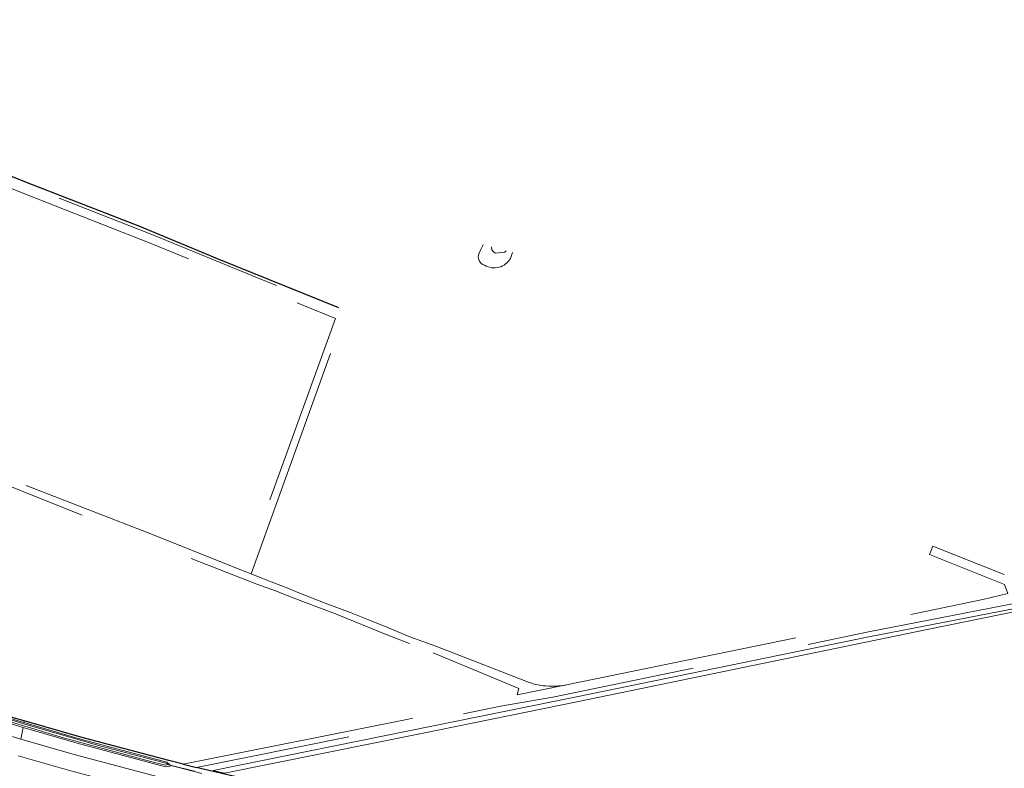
# Model space of a CAD drawing. Header units: metres. Extents: x 120324 to 133000, y 395500 to 402438.
# Tile 90 of 95: x 131607 to 132033, y 400676 to 401000. Entities that reach past the tile are written whole.
import ezdxf

# ---------------------------------------------------------------- set-up
doc = ezdxf.new("R2010")
doc.units = ezdxf.units.M
doc.linetypes.add('DGN2', pattern=[101.410184, 50.705092, -50.705092])
doc.linetypes.add('DGN3', pattern=[152.115276, 101.410184, -50.705092])
for name, color, linetype, lineweight, true_color in [('gg-afsc-hekwerk', 7, 'Continuous', 30, 0x00d228), ('gg-kntw-bovenkant insteek waterloop', 7, 'Continuous', 0, 0xa0a0ff), ('gg-kntw-waterlijn', 7, 'Continuous', 0, 0xaaebff), ('gg-kwrk-duiker nz buis', 7, 'DGN2', 0, 0x969696), ('gt-grn-groengrens', 7, 'Continuous', 0, 0x96c800), ('gt-grn-weggrens', 7, 'Continuous', 0, 0x787878)]:
    doc.layers.add(name, color=color, linetype=linetype, lineweight=lineweight, true_color=true_color)
doc.layers.add('gg-knt-onverhard', color=7, linetype='DGN3', lineweight=0)
doc.layers.add('gg-knt-verharding', color=7, linetype='Continuous', lineweight=0)

msp = doc.modelspace()

# ---------------------------------------------------------------- linework, layer by layer
at = {"layer": 'gg-afsc-hekwerk'}
msp.add_line((131677.96, 400677.52), (131683.72, 400676.07), dxfattribs=at)
at = {"layer": 'gg-afsc-hekwerk', "flags": 128}
for points in [[(131436.02, 401000), (131440.28, 400998), (131442.51, 400998.45), (131451.63, 400994.88), (131450.63, 400992.78), (131466.85, 400986.44), (131509.92, 400969.21), (131574.15, 400943.97), (131609.93, 400929.57), (131658.99, 400910.58), (131692.67, 400896.48), (131745.14, 400875.38)], [(131609.14, 400696.29), (131604.9, 400697.51), (131579.32, 400705.53), (131542.29, 400717.78), (131528.25, 400722.61), (131500.35, 400732.48)], [(131677.96, 400677.52), (131671.67, 400679.11), (131633.67, 400689.18), (131609.14, 400696.29)], [(131950.27, 400635.56), (131925.14, 400636.47), (131880.43, 400641.03), (131850.99, 400644.68), (131821.15, 400648.91), (131785.88, 400654.67), (131756.28, 400660.17), (131715.19, 400668.76), (131685.98, 400675.5), (131683.72, 400676.07)]]:
    msp.add_lwpolyline(points, dxfattribs=at)
at = {"layer": 'gg-knt-onverhard'}
for p, q in [((132002.45, 400771.88), (132033.37, 400759.64)), ((131787.26, 400728.64), (131826.22, 400713.42))]:
    msp.add_line(p, q, dxfattribs=at)
at = {"layer": 'gg-knt-onverhard', "flags": 128}
for points in [[(131707.35, 400759.97), (131748.09, 400872.89), (131710.8, 400887.94), (131665.03, 400906.64), (131611.69, 400927.53), (131580.26, 400940.17), (131543.14, 400954.93), (131452.64, 400990.52), (131430.63, 401000)], [(131586.01, 400933.87), (131610.33, 400924.09), (131663.66, 400903.21), (131709.4, 400884.51), (131743.81, 400870.63), (131704.32, 400761.18)], [(131704.32, 400761.18), (131662.78, 400777.78), (131615.15, 400796.16), (131581.88, 400809.44), (131541.67, 400825.77)], [(131540.01, 400822.82), (131617.87, 400791.93), (131674.05, 400769.5), (131709.79, 400755.51), (131718.28, 400752.38), (131724.42, 400750), (131743.84, 400742.59), (131766.54, 400733.45), (131780.53, 400728.05), (131786.08, 400725.78)], [(132346.21, 400808.72), (132265.07, 400792.82), (132193.17, 400777.57), (132142.64, 400767.46), (131974.55, 400734.8), (131837.98, 400706.54), (131815.25, 400702.57), (131683.72, 400676.07)], [(131843.83, 400711.86), (132024.15, 400748.77), (132034.89, 400751.43), (132033.51, 400755.38), (132001.06, 400768.33)], [(131787.26, 400728.64), (131776.05, 400732.64), (131766.85, 400736.57), (131757.86, 400740.22), (131750.61, 400743.03), (131739.39, 400747.29), (131729.48, 400751.16), (131726.93, 400752.2), (131723.27, 400753.81), (131714.08, 400757.28), (131707.35, 400759.97)], [(131822.43, 400707.55), (131823.28, 400710.34), (131786.08, 400725.78)], [(131677.96, 400677.52), (131774.8, 400696.86), (131822.43, 400707.55)]]:
    msp.add_lwpolyline(points, dxfattribs=at)
at = {"layer": 'gg-knt-onverhard'}
msp.add_arc((131837.71, 400742.86), 31.6, 248.6887, 281.1719, dxfattribs=at)
at = {"layer": 'gg-knt-verharding', "flags": 128}
for points in [[(131607.7, 400688.32), (131604.72, 400689.18), (131576.83, 400697.79), (131541.48, 400709.45), (131488.82, 400727.97), (131414.21, 400754.43), (131375.41, 400768.34), (131370.92, 400769.96)], [(131934.27, 400628.22), (131921.96, 400628.75), (131878.92, 400633.11), (131850.08, 400636.7), (131821.14, 400640.79), (131784.98, 400646.68), (131746.99, 400653.87), (131713.87, 400660.86), (131680.94, 400668.54), (131669.23, 400671.43), (131630.71, 400681.67), (131607.7, 400688.32)], [(131947.61, 400620.45), (131921.54, 400621.54), (131878.28, 400625.94), (131849.26, 400629.44), (131819.92, 400633.68), (131783.63, 400639.6), (131740.35, 400647.84), (131712.16, 400653.77), (131679.16, 400661.52), (131667.67, 400664.37), (131628.76, 400674.7), (131606.45, 400681.07)]]:
    msp.add_lwpolyline(points, dxfattribs=at)
at = {"layer": 'gg-kntw-bovenkant insteek waterloop', "flags": 128}
for points in [[(131807.65, 400902.18), (131806.8, 400900.52), (131806.01, 400898.83)], [(131820.52, 400899.16), (131819.58, 400896.59)], [(131608.68, 400693.37), (131605.79, 400694.21), (131578.56, 400702.72), (131542.97, 400714.5), (131489.41, 400733.23), (131453.49, 400745.9), (131415.99, 400759.23), (131365.18, 400777.49)], [(131609.01, 400695.52), (131606.48, 400696.26), (131579.05, 400704.6), (131543.68, 400716.38), (131527.99, 400721.84), (131454.18, 400747.93), (131416.32, 400761.53), (131377.89, 400775.27), (131365.54, 400779.72)], [(132000, 400735.78), (132040.35, 400744.09), (132115.92, 400759.27), (132115.62, 400760.65), (132040.17, 400745.42), (131974.79, 400732.71), (131848.93, 400706.77), (131690.91, 400674.79), (131695.78, 400673.67), (131781.06, 400690.85), (131849.11, 400704.7), (132000, 400735.78)], [(131608.68, 400693.37), (131631.97, 400686.66), (131670.31, 400676.39), (131672.22, 400676.67), (131672.33, 400677.06)], [(131672.33, 400677.06), (131670.87, 400678.35), (131632.48, 400688.64), (131609.01, 400695.52)]]:
    msp.add_lwpolyline(points, dxfattribs=at)
at = {"layer": 'gg-kntw-bovenkant insteek waterloop'}
for centre, radius, start, end in [((131794.38, 400904.46), 13.47, 350.2503, 351.9797), ((131809.44, 400897.26), 3.77, 155.4589, 253.5505), ((131812.54, 400900.56), 8.07, 238.8975, 330.5856)]:
    msp.add_arc(centre, radius, start, end, dxfattribs=at)
at = {"layer": 'gg-kntw-waterlijn', "flags": 128}
for points in [[(131817.77, 400899.9), (131817.08, 400899.34), (131813.16, 400898.93), (131812.38, 400899.34), (131811.48, 400900.32), (131811.32, 400901.62)], [(131323.23, 400794.23), (131336.29, 400789.52), (131388.32, 400770.77), (131466.26, 400743.05), (131546.12, 400715.03), (131577.55, 400704.69), (131608.99, 400694.92), (131641.83, 400685.4), (131670.95, 400677.74), (131671.03, 400677.32), (131670.44, 400677.05), (131665.55, 400678.29), (131626.05, 400688.99), (131595.43, 400698.12), (131572.62, 400705.33), (131529.22, 400719.96), (131491.83, 400733.07), (131430.49, 400754.92), (131322.38, 400793.43), (131323.23, 400794.23)]]:
    msp.add_lwpolyline(points, dxfattribs=at)
at = {"layer": 'gg-kwrk-duiker nz buis'}
msp.add_line((131671.03, 400677.32), (131686.05, 400673.5), dxfattribs=at)
at = {"layer": 'gt-grn-groengrens'}
for p, q in [((131608.68, 400693.37), (131607.7, 400688.32)), ((131609.14, 400696.29), (131609.01, 400695.52)), ((131672.33, 400677.06), (131682.88, 400674.5))]:
    msp.add_line(p, q, dxfattribs=at)
at = {"layer": 'gt-grn-weggrens'}
for p, q in [((132001.06, 400768.33), (132002.45, 400771.88)), ((131704.32, 400761.18), (131707.35, 400759.97)), ((131822.43, 400707.55), (131843.83, 400711.86))]:
    msp.add_line(p, q, dxfattribs=at)

doc.saveas('drawing.dxf')
